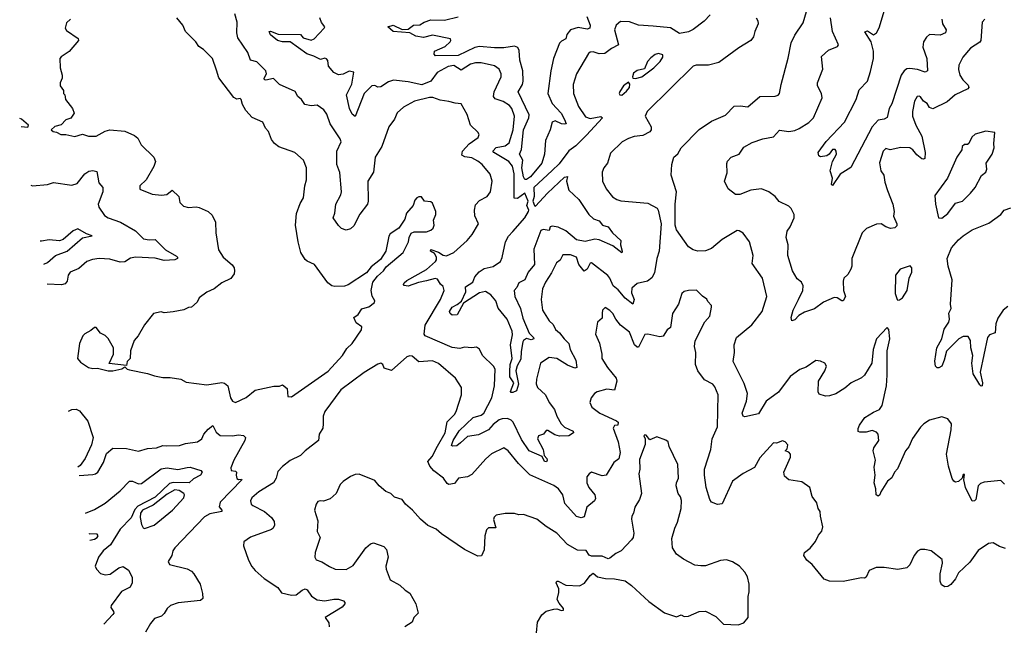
# Model space of a CAD drawing. Extents: x 2199565 to 2323334, y 894172 to 1018966.
# Tile 161 of 256: x 2205161 to 2211658, y 974868 to 978872. Entities that reach past the tile are written whole.
import ezdxf

# ---------------------------------------------------------------- set-up
doc = ezdxf.new("R2010")
doc.units = 0

msp = doc.modelspace()

# ---------------------------------------------------------------- linework, layer by layer
at = {"layer": '0CON10XD'}
for points in [[(2209178.3, 978088.3), (2209135.4, 978064.6), (2209058.9, 977991.1), (2209038.6, 977925), (2209015.4, 977894.6), (2209004.6, 977865.4), (2209007.1, 977805), (2209030, 977755), (2209072.7, 977702.7), (2209101.2, 977685), (2209126.6, 977676.6), (2209305, 977660), (2209367, 977627), (2209374.5, 977614.5), (2209392.5, 977525), (2209381.1, 977345), (2209364.6, 977295), (2209349.3, 977200.7), (2209332.6, 977167.4), (2209303.7, 977146.3), (2209235, 977131.2), (2209200.6, 977099.4), (2209198.2, 977068.2), (2209215.7, 977024.3), (2209205.9, 976994.1), (2209155, 977033.2), (2209109.2, 977089.2), (2209077.1, 977115), (2209054.8, 977164.8), (2209042.8, 977182.8), (2208935, 977266.5), (2208925, 977264.6), (2208905, 977225.9), (2208885, 977212), (2208850, 977255), (2208835, 977304.5), (2208795, 977320.8), (2208745, 977319.2), (2208727.5, 977285), (2208702.9, 977267.1), (2208669.3, 977200.7), (2208629.7, 977140.3), (2208611.4, 977095), (2208601.2, 977025), (2208610, 976955), (2208654.5, 976884.5), (2208680.6, 976860.6), (2208696.9, 976826.9), (2208723.5, 976805), (2208752.9, 976765), (2208784.7, 976735), (2208793.3, 976695), (2208830.9, 976625), (2208837.5, 976575), (2208825, 976571.5), (2208775, 976592.1), (2208705, 976634.7), (2208655, 976641.5), (2208596.9, 976605), (2208570.2, 976499.8), (2208568.9, 976468.9), (2208577.8, 976445), (2208629.4, 976395), (2208654.8, 976345), (2208688.8, 976298.8), (2208705, 976254), (2208734.4, 976205), (2208755, 976181.1), (2208812, 976155), (2208814.2, 976145), (2208785, 976124.6), (2208723.2, 976123.2), (2208691.3, 976131.3), (2208645, 976160), (2208635, 976160), (2208617.5, 976135), (2208583.8, 976125), (2208577.1, 976105), (2208615.6, 976035), (2208622.5, 975995), (2208639.5, 975975), (2208642.5, 975965), (2208637.1, 975952.9), (2208623.6, 975955), (2208608.8, 975988.8), (2208521.8, 976025), (2208471.6, 976101.6), (2208417.1, 976215), (2208405, 976228), (2208379.1, 976239.1), (2208345, 976238.2), (2208325, 976230.9), (2208285, 976200.5), (2208255, 976164.5), (2208188.6, 976131.4), (2208115, 976120.9), (2208070.3, 976079.7), (2208045, 976060), (2208016.2, 976056.2), (2208011.2, 976061.2), (2208021.6, 976095), (2208061.1, 976158.9), (2208153, 976247), (2208205, 976262.2), (2208223.3, 976275), (2208276, 976375), (2208292.9, 976455), (2208297.3, 976565), (2208286.7, 976585), (2208215.8, 976655), (2208195, 976696.2), (2208175, 976711.2), (2208145, 976705.8), (2208095, 976710), (2208065, 976701.9), (2208015, 976708.1), (2207836, 976785), (2207830.8, 976795), (2207836.5, 976855), (2207937.8, 977025), (2207961.2, 977085), (2207955, 977110), (2207937, 977127), (2207918.8, 977158.8), (2207903.3, 977163.3), (2207845, 977148.6), (2207792.2, 977137.8), (2207725, 977111.9), (2207698.3, 977118.3), (2207693.8, 977125), (2207698.8, 977135), (2207715, 977150), (2207845, 977221.9), (2207905, 977275.3), (2207912.2, 977287.8), (2207911.6, 977305), (2207898.9, 977328.9), (2207871.2, 977345), (2207874, 977355), (2207925, 977338.1), (2207955, 977317.1), (2207976.4, 977313.6), (2208025, 977336), (2208113.1, 977415), (2208146.5, 977455), (2208189.2, 977525), (2208165, 977577.5), (2208162.2, 977615), (2208169.4, 977650.6), (2208195, 977677.3), (2208245.7, 977705), (2208266.5, 977735), (2208279.4, 977805), (2208265, 977852), (2208212.9, 977915), (2208185, 977939.1), (2208145, 977959.2), (2208097.5, 977967.5), (2208078.2, 977978.2), (2208083.8, 978005), (2208127, 978053), (2208186.2, 978095), (2208193.3, 978115), (2208185, 978130), (2208135, 978176.7), (2208114, 978245), (2208075, 978316.7), (2208035, 978320), (2207992.7, 978332.7), (2207935, 978340), (2207887.5, 978357.5), (2207865, 978358.5), (2207765.4, 978334.6), (2207694, 978295), (2207652.8, 978257.2), (2207635, 978216.2), (2207597.1, 978165), (2207550, 978035), (2207505.6, 977965), (2207494.7, 977865), (2207457.3, 977805), (2207459.5, 977675), (2207455, 977654), (2207405, 977587.8), (2207365, 977511.4), (2207345, 977490.8), (2207315, 977482.5), (2207284.3, 977494.3), (2207265, 977513.8), (2207230, 977565), (2207241.2, 977595), (2207248.1, 977655), (2207280.9, 977715), (2207285.3, 977734.7), (2207273.8, 977863.8), (2207253.2, 977915), (2207253.9, 978005), (2207282.3, 978065), (2207275.4, 978085), (2207208.9, 978185), (2207188.7, 978248.7), (2207167.7, 978277.7), (2207125, 978307.3), (2207085, 978302.5), (2207042.3, 978312.3), (2207020.4, 978345), (2206995.5, 978365), (2206978.7, 978398.7), (2206875, 978444), (2206835, 978484.5), (2206785, 978472), (2206776, 978475), (2206774.8, 978485.2), (2206790, 978515), (2206785, 978534.2), (2206725, 978593.3), (2206683.8, 978603.8), (2206665.5, 978655), (2206601.1, 978751.1), (2206593.6, 978785), (2206595.5, 978855), (2206580.6, 978910.6)], [(2209716.5, 978905), (2209677.7, 978862.3), (2209605, 978806.6), (2209575, 978791.2), (2209515, 978780), (2209455, 978817.1), (2209339.9, 978830.1), (2209245, 978835.3), (2209185, 978857.9), (2209125, 978859.4), (2209097.5, 978835), (2209085.6, 978805), (2209113.1, 978705), (2209065, 978681.3), (2209022.1, 978647.9), (2208985, 978646.9), (2208945, 978660), (2208925, 978657.1), (2208915, 978648.8), (2208834.1, 978514.1), (2208811.9, 978445), (2208814.4, 978385), (2208849.2, 978299.2), (2208895, 978231.1), (2208925, 978218.8), (2208995, 978232.5), (2209005.5, 978225), (2208901, 978109), (2208829.9, 978040.1), (2208783.7, 978006.3), (2208719.8, 977920.2), (2208675, 977875.7), (2208553.9, 977765), (2208556.7, 977705), (2208547.9, 977675), (2208557.5, 977645), (2208565, 977640.5), (2208643.5, 977726.5), (2208755, 977832.5), (2208775, 977837.5), (2208768.1, 977805), (2208785, 977746), (2208851.4, 977685), (2208916.9, 977586.9), (2208946.3, 977556.3), (2208984.5, 977544.5), (2209005.9, 977515.9), (2209045, 977504.2), (2209073.3, 977465), (2209128.2, 977415), (2209124.6, 977385), (2209137.1, 977345), (2209135, 977332), (2209075, 977379.7), (2208985, 977419.6), (2208955, 977423.5), (2208892.4, 977407.6), (2208835, 977419.6), (2208765, 977478.8), (2208715, 977503.2), (2208675, 977509.6), (2208660.8, 977505), (2208655, 977480.8), (2208615, 977487.3), (2208600.3, 977479.7), (2208552.9, 977357.1), (2208557.8, 977255), (2208516.3, 977205), (2208495.1, 977154.9), (2208454.7, 977135), (2208441.8, 977105), (2208423.4, 977085), (2208428.2, 977045), (2208464.6, 976965), (2208481.8, 976901.8), (2208523, 976803), (2208550.5, 976775), (2208553.1, 976765), (2208535, 976759.2), (2208505, 976767.4), (2208484.8, 976755.2), (2208480.4, 976745), (2208469.1, 976680.9), (2208468, 976632), (2208443.4, 976586.6), (2208434.1, 976555), (2208453, 976465), (2208438.1, 976421.9), (2208415, 976410), (2208405, 976410.8), (2208398.7, 976418.7), (2208420.7, 976475), (2208394.9, 976514.9), (2208395, 976550), (2208397.7, 976595), (2208411.4, 976635), (2208399.4, 976725), (2208412.4, 976792.4), (2208411.1, 976815), (2208376.7, 976895), (2208317.2, 976967.2), (2208302.7, 977015), (2208270.3, 977055), (2208235, 977077), (2208195, 977068.8), (2208089.9, 977000.1), (2208047.1, 976922.9), (2208015, 976921.6), (2208001.5, 976931.5), (2207997.2, 976945), (2208014.3, 976975), (2208048.7, 976991.3), (2208075.9, 977014.1), (2208105.3, 977075), (2208102.5, 977107.5), (2208150, 977140), (2208165.2, 977175), (2208191.8, 977208.2), (2208225, 977228.6), (2208285, 977242.2), (2208333.8, 977276.2), (2208345, 977301.2), (2208367.2, 977405), (2208387.1, 977442.9), (2208415.5, 977474.5), (2208495, 977564.7), (2208518.1, 977605), (2208521.3, 977615), (2208507.3, 977645), (2208515.4, 977675), (2208495, 977726.2), (2208445, 977692.1), (2208423.1, 977693.1), (2208424.8, 977855), (2208413.2, 977905), (2208388.7, 977935), (2208289.5, 977995), (2208282.2, 978005), (2208305, 978028.1), (2208365, 978039), (2208390.8, 978059.2), (2208418.2, 978145), (2208426.9, 978235), (2208407.9, 978285), (2208391.9, 978305), (2208352.2, 978332.2), (2208299.1, 978349.1), (2208286.4, 978365), (2208290.7, 978395), (2208338.2, 978495), (2208338.2, 978515), (2208325.3, 978545.3), (2208295, 978566.7), (2208205, 978586.9), (2208167.6, 978587.6), (2208135, 978578.1), (2208075, 978539.4), (2208025, 978569), (2207987.3, 978562.7), (2207916.5, 978523.5), (2207875, 978466.9), (2207815, 978441.9), (2207725, 978460.8), (2207628.1, 978471.9), (2207595, 978461.2), (2207545, 978428.1), (2207525, 978426), (2207505, 978437.1), (2207485, 978434.3), (2207434.5, 978385.5), (2207375, 978233.3), (2207355, 978248.8), (2207336.9, 978285), (2207318.6, 978375), (2207353.2, 978446.8), (2207365.9, 978525.9), (2207335, 978531.2), (2207295, 978511.2), (2207265, 978507.5), (2207235, 978523.3), (2207198.8, 978565), (2207195, 978602.5), (2207185, 978614), (2207175, 978617.5), (2207145, 978608.8), (2207101.7, 978631.7), (2207055, 978647.3), (2206945, 978725.8), (2206895, 978724.7), (2206863.1, 978735), (2206815, 978771.2), (2206807, 978793), (2206815, 978795.4), (2206866.9, 978776.9), (2207013.9, 978773.9), (2207032.4, 978752.4), (2207085, 978737.7), (2207105, 978744.6), (2207171.2, 978815), (2207173.8, 978825), (2207153.2, 978853.2), (2207141.2, 978885)], [(2211658, 975805), (2211635, 975830), (2211525, 975819.5), (2211500.5, 975809.5), (2211485.6, 975795), (2211470, 975705), (2211460, 975695), (2211445, 975693.3), (2211402, 975785), (2211390, 975835), (2211395, 975870), (2211385, 975870), (2211380, 975845), (2211355, 975823.3), (2211335, 975820), (2211325, 975826.7), (2211314.2, 975844.2), (2211290, 975925), (2211275.7, 976005), (2211307.3, 976165), (2211308.5, 976205), (2211285, 976237.5), (2211245, 976250), (2211165, 976229.2), (2211126.2, 976205), (2211105, 976181.2), (2211052.2, 976107.8), (2211026.8, 976053.2), (2211005.6, 976025), (2210952.1, 975907.9), (2210932, 975885), (2210915, 975848.8), (2210886, 975825), (2210842.5, 975755), (2210836.7, 975735), (2210825, 975727.5), (2210812.5, 975735), (2210810, 975775), (2210798, 975815), (2210805.8, 975865), (2210799.1, 975919.1), (2210806.9, 975965), (2210793.2, 976026.8), (2210797.5, 976045), (2210830, 976095), (2210825.5, 976135), (2210815, 976148.1), (2210785, 976160), (2210745, 976150), (2210705, 976148.8), (2210694.2, 976154.2), (2210693.3, 976173.3), (2210701.9, 976195), (2210737.1, 976245), (2210795, 976281.9), (2210835, 976298), (2210851.1, 976325), (2210879.2, 976455), (2210885.7, 976525), (2210884, 976685), (2210903.3, 976765), (2210896.4, 976826.4), (2210885, 976840), (2210814, 976765), (2210792, 976695), (2210784.3, 976605), (2210734, 976526), (2210715, 976507.8), (2210648, 976475), (2210605, 976440), (2210545, 976402.9), (2210505, 976388.8), (2210477, 976387), (2210435, 976400), (2210428.8, 976415), (2210430.8, 976485), (2210473.8, 976555), (2210483.8, 976585), (2210472.5, 976605), (2210445, 976618.8), (2210415, 976622), (2210351.1, 976578.9), (2210308.2, 976561.8), (2210245, 976515.6), (2210167.1, 976412.9), (2210085.3, 976354.7), (2210035, 976270.8), (2209945, 976250.8), (2209935, 976254.2), (2209928.6, 976275), (2209956.7, 976353.3), (2209962.1, 976405), (2209940.2, 976470.2), (2209868.1, 976615), (2209878.2, 976675), (2209875.6, 976725), (2209891.4, 976775), (2209992.7, 976857.3), (2210060.8, 976945), (2210090.6, 977045), (2210062.9, 977165), (2209993.6, 977263.6), (2209999.5, 977315), (2209975.8, 977405.8), (2209935, 977463.3), (2209908.8, 977478.8), (2209895, 977480), (2209795, 977420.9), (2209725, 977360.9), (2209685, 977347.1), (2209635, 977344), (2209605, 977353.1), (2209575, 977371.5), (2209495.4, 977485), (2209486.4, 977515), (2209485.4, 977565), (2209486.2, 977655), (2209495.4, 977735), (2209458.8, 977845), (2209463.8, 977915), (2209477.1, 977965), (2209504.6, 977985.4), (2209525, 978026.9), (2209643.4, 978146.6), (2209725, 978201.8), (2209818.3, 978241.7), (2209875, 978300), (2209915, 978304), (2209965, 978296), (2210045, 978364.4), (2210145, 978367.1), (2210165, 978374), (2210174, 978385), (2210184.5, 978445), (2210231.7, 978618.3), (2210250.6, 978719.4), (2210275, 978770), (2210329.4, 978850.6), (2210351.5, 978925)], [(2210775, 978530), (2210794.5, 978615), (2210794.4, 978665), (2210778.5, 978725), (2210738, 978792), (2210755, 978797.3), (2210795, 978772.9), (2210814.3, 978785), (2210830.9, 978819.1), (2210866.2, 978935)], [(2205496.7, 978875), (2205469.5, 978850.5), (2205462, 978815), (2205470.9, 978800.9), (2205547, 978747), (2205550, 978735), (2205488.3, 978661.7), (2205433.9, 978626.1), (2205426.7, 978615), (2205428.8, 978555), (2205442, 978505), (2205442, 978485), (2205428.8, 978455), (2205427.5, 978435), (2205450, 978405), (2205450, 978385), (2205460, 978375), (2205463.3, 978345), (2205508.8, 978285), (2205520, 978255), (2205498.8, 978221.2), (2205465, 978210), (2205435, 978177.5), (2205393, 978167), (2205370, 978145), (2205383, 978133), (2205405, 978130), (2205433, 978113), (2205465, 978113.3), (2205525, 978101.2), (2205575, 978116.2), (2205615, 978104), (2205665, 978102), (2205726.1, 978136.1), (2205755, 978144.4), (2205855, 978135.6), (2205918.3, 978108.3), (2205939.8, 978089.8), (2205963.3, 978045), (2206046.2, 977965), (2206058, 977935), (2206047.3, 977902.7), (2205996.2, 977815), (2205953.8, 977775), (2205955, 977753.3), (2206035, 977720.8), (2206096.1, 977713.9), (2206131.2, 977718.8), (2206167.3, 977747.3), (2206212, 977705), (2206218.8, 977665), (2206241.2, 977641.2), (2206275, 977632), (2206325, 977636), (2206345, 977631.2), (2206405, 977606.2), (2206431.7, 977581.7), (2206454, 977535), (2206454.4, 977465), (2206472.4, 977352.4), (2206504.5, 977304.5), (2206563.3, 977253.3), (2206575.6, 977235), (2206579.5, 977215), (2206576.7, 977195), (2206555, 977162.5), (2206495.8, 977135), (2206443.6, 977096.4), (2206396.4, 977073.6), (2206345, 977036), (2206332.3, 977007.7), (2206295, 976973.3), (2206275, 976972.5), (2206245, 976957.5), (2206175, 976943.3), (2206115, 976937.5), (2206095, 976942.5), (2206045, 976932.5), (2205985, 976857.5), (2205942.5, 976785), (2205917.5, 976755), (2205892.5, 976685), (2205890, 976635), (2205870, 976615), (2205865, 976590), (2205751.7, 976601.7), (2205780, 976665), (2205780, 976705), (2205745, 976767.5), (2205725, 976787.5), (2205695, 976802.5), (2205665, 976840), (2205655, 976840), (2205630.7, 976819.3), (2205590.7, 976799.3), (2205577.5, 976785), (2205556.7, 976735), (2205542.5, 976635), (2205561.7, 976611.7), (2205616.1, 976576.1), (2205645, 976568.8), (2205675, 976572), (2205745, 976553.8), (2205775, 976553.8), (2205835, 976567.5), (2205855, 976580), (2205870, 976565), (2205885, 976560), (2206005, 976536.7), (2206050.7, 976520.7), (2206105, 976510), (2206155, 976510), (2206225, 976500), (2206258.8, 976478.8), (2206395, 976462), (2206495, 976477.1), (2206513.2, 976473.2), (2206534.3, 976454.3), (2206552, 976375), (2206565, 976353.8), (2206585, 976344), (2206655, 976378.1), (2206715, 976425.9), (2206837.6, 976452.4), (2206875, 976453.3), (2206895, 976462), (2206925, 976437.5), (2206931.4, 976385), (2206955, 976381.8), (2207197.1, 976552.9), (2207291.2, 976655), (2207319.4, 976700.6), (2207354, 976735), (2207417.1, 976825), (2207418.8, 976845), (2207381.9, 976871.9), (2207366.2, 976905), (2207395, 976925.5), (2207417.7, 976962.3), (2207441, 976969), (2207465, 976976.8), (2207501.2, 977005), (2207504.1, 977015), (2207487.1, 977047.1), (2207480.3, 977085), (2207491.5, 977138.5), (2207521.2, 977178.8), (2207562, 977215), (2207580, 977240), (2207691.2, 977335), (2207727.5, 977405), (2207730, 977435), (2207745, 977462.5), (2207765, 977472.5), (2207845, 977471.2), (2207875, 977482), (2207890, 977495), (2207896, 977515), (2207892.3, 977547.7), (2207906, 977585), (2207906.2, 977605), (2207885, 977660), (2207875, 977670), (2207833, 977673), (2207811.7, 977701.7), (2207795, 977702.5), (2207782.5, 977695), (2207769.3, 977680.7), (2207757.5, 977645), (2207713.3, 977595), (2207703.3, 977555), (2207663.3, 977495), (2207605, 977457.5), (2207596, 977444), (2207576, 977345), (2207541.2, 977288.8), (2207480.5, 977239.5), (2207449.4, 977200.6), (2207328.3, 977121.7), (2207305, 977113.3), (2207239.7, 977109.7), (2207221.2, 977115), (2207195.4, 977135.4), (2207105.8, 977255), (2207057.2, 977277.2), (2207045, 977289.2), (2207016.4, 977335), (2206998.7, 977405), (2206981.1, 977515), (2206987.2, 977592.8), (2207010.9, 977659.1), (2207034.3, 977695), (2207041.9, 977775), (2207053.1, 977815), (2207053.2, 977893.2), (2207034, 977945), (2206976.7, 977995), (2206872, 978032), (2206842.9, 978055), (2206822.1, 978082.1), (2206803.9, 978133.9), (2206783.8, 978155), (2206766.4, 978196.4), (2206695, 978226), (2206653, 978273), (2206632.3, 978312.3), (2206623.3, 978345), (2206615, 978351.2), (2206595, 978347.5), (2206575, 978357.5), (2206475, 978487.5), (2206459.2, 978539.2), (2206433.8, 978615), (2206373.3, 978675), (2206343.3, 978695), (2206324, 978725), (2206254.3, 978794.3), (2206238, 978835), (2206197.5, 978885)], [(2208903.7, 978893.7), (2208924.7, 978835), (2208923.3, 978815), (2208905, 978808.8), (2208845, 978819.4), (2208795, 978804.6), (2208771.6, 978775), (2208765.5, 978744.5), (2208735, 978730.8), (2208722.2, 978717.8), (2208683.7, 978616.3), (2208666.1, 978533.9), (2208645.7, 978385), (2208675, 978319.6), (2208733.9, 978255), (2208755, 978214), (2208766, 978185), (2208758.6, 978181.4), (2208735, 978184.5), (2208695, 978204.5), (2208674.3, 978195.7), (2208661.1, 978145), (2208630.4, 978075), (2208624.5, 977985), (2208606.1, 977925), (2208531.2, 977835), (2208505, 977815.9), (2208495, 977816.8), (2208485.3, 977835), (2208474.8, 977895), (2208481.5, 977945), (2208459.3, 977985), (2208472.3, 978015), (2208486.2, 978145), (2208521.1, 978225), (2208523.2, 978243.2), (2208450, 978395), (2208478.7, 978445), (2208482.5, 978465), (2208481.7, 978535), (2208461.3, 978605), (2208457.4, 978667.4), (2208448.6, 978688.6), (2208425, 978697.9), (2208355, 978687.1), (2208295, 978686.2), (2208194.7, 978694.7), (2208165, 978687.6), (2208053.6, 978636.4), (2207905, 978634.1), (2207895.4, 978645), (2207898.9, 978665), (2207969.5, 978695), (2208001.2, 978725), (2208006.7, 978735), (2208003.3, 978745), (2207885, 978770), (2207825, 978754.7), (2207775, 978762.1), (2207734.4, 978784.4), (2207625, 978794.4), (2207591.2, 978825), (2207625, 978836), (2207685, 978807.1), (2207725, 978810), (2207759.2, 978835), (2207802.4, 978837.6), (2207830, 978855), (2207875, 978871.1), (2207965, 978869.4), (2208055, 978890.4)], [(2210020, 978885), (2210031.1, 978865), (2210033.1, 978845), (2210010.6, 978795), (2210001.9, 978758.1), (2209984.4, 978735.6), (2209905, 978686), (2209775, 978590), (2209705, 978570.9), (2209625, 978572.3), (2209605, 978564.3), (2209301.1, 978265), (2209289.1, 978235), (2209327.5, 978165), (2209327.5, 978145), (2209319.3, 978130.7), (2209273.1, 978106.9), (2209215, 978100.4), (2209178.3, 978088.3)], [(2211528, 978875), (2211510.5, 978855), (2211502.9, 978735), (2211495, 978724.3), (2211434.3, 978685), (2211384.6, 978625.4), (2211358.3, 978571.7), (2211355.9, 978544.1), (2211364.4, 978505), (2211383.1, 978475), (2211419.3, 978439.3), (2211422.5, 978425), (2211417.5, 978415), (2211334, 978375), (2211281.3, 978328.7), (2211185, 978283.3), (2211165, 978293.3), (2211149.3, 978319.3), (2211125, 978333.3), (2211105, 978362.5), (2211095, 978367.5), (2211082.5, 978365), (2211066, 978335), (2211051.4, 978265), (2211051.9, 978235), (2211072.9, 978175), (2211113.6, 978103.6), (2211135.7, 977995.7), (2211134, 977956), (2211125, 977950.7), (2211113.7, 977953.7), (2211080.9, 977980.9), (2211055, 978013.8), (2211035, 978025.9), (2210975, 978027.3), (2210905, 978012), (2210875, 978021.2), (2210858.6, 978005), (2210833.6, 977926.4), (2210843.6, 977873.6), (2210862, 977845), (2210868.8, 977798.8), (2210885.8, 977745), (2210922.9, 977655), (2210930, 977605), (2210926, 977575), (2210948.8, 977525), (2210948.3, 977511.7), (2210935, 977497.5), (2210905.8, 977494.2), (2210875, 977504.4), (2210845, 977524.3), (2210815, 977522.9), (2210747.2, 977492.8), (2210720.6, 977465), (2210651.9, 977295), (2210652, 977245), (2210645.8, 977224.2), (2210625, 977190), (2210598.8, 977165), (2210593.8, 977145), (2210597.1, 977085), (2210609.4, 977045), (2210595, 977016.2), (2210585, 977016), (2210555, 977035.6), (2210535, 977038), (2210465, 977007.1), (2210405, 976963.8), (2210338.7, 976941.3), (2210301.2, 976918.8), (2210275, 976890), (2210255, 976883.8), (2210251.5, 976905), (2210264.4, 976955), (2210300.6, 977025), (2210327.5, 977085), (2210331.2, 977115), (2210320, 977140), (2210291.2, 977161.2), (2210260.8, 977215), (2210230, 977315), (2210231.9, 977385), (2210218.1, 977435), (2210224.4, 977475), (2210245, 977503.8), (2210270.8, 977565), (2210270, 977585), (2210251.2, 977625), (2210235, 977640), (2210172.7, 977672.7), (2210145, 977705.6), (2210105, 977734.5), (2210055, 977755.5), (2209985, 977745.7), (2209913, 977717), (2209885, 977718.1), (2209836.7, 977755), (2209812, 977805), (2209828.3, 977861.7), (2209826.4, 977923.6), (2209831.7, 977938.3), (2209855.9, 977964.1), (2209907.5, 977985), (2209939.7, 978030.3), (2209995, 978061.1), (2210065, 978085.5), (2210135, 978098.6), (2210175, 978142.2), (2210235, 978134.5), (2210275, 978141.4), (2210305, 978154.4), (2210367.6, 978192.4), (2210398.6, 978225), (2210456, 978355), (2210451.2, 978385), (2210424.2, 978435), (2210425.7, 978455), (2210461.2, 978545), (2210451.7, 978628.3), (2210498.6, 978671.4), (2210557.5, 978695), (2210563.8, 978705), (2210523.8, 978795), (2210510, 978885)], [(2211244.5, 978875), (2211250, 978845), (2211274.4, 978805), (2211270, 978785), (2211235, 978770.4), (2211165, 978773.5), (2211145, 978756.9), (2211124.7, 978725), (2211120.6, 978690.6), (2211146.9, 978615), (2211151.1, 978535), (2211134.5, 978525.5), (2211083.9, 978543.9), (2211035, 978548.9), (2211015, 978546.8), (2210996.2, 978535), (2210977.9, 978505), (2210915, 978317.1), (2210898.4, 978285), (2210885, 978226.7), (2210865, 978216.1), (2210825, 978208), (2210785.3, 978165), (2210645, 977896), (2210575, 977852.5), (2210525, 977776.7), (2210516.7, 977785), (2210524, 977825), (2210509.2, 977875), (2210524.3, 977935.7), (2210550, 977985), (2210548.8, 978005), (2210542.5, 978015), (2210525, 978015.8), (2210502.5, 977985), (2210486.1, 977973.9), (2210445, 977966.2), (2210432.9, 977972.9), (2210430, 977995), (2210482.6, 978067.4), (2210602.9, 978195), (2210681.2, 978345), (2210700.2, 978409.8), (2210755.5, 978465), (2210775, 978530)], [(2209225, 978484.6), (2209265.5, 978495), (2209345.3, 978555), (2209387.2, 978595), (2209405.5, 978625), (2209405, 978638.8), (2209375, 978648.8), (2209355, 978642), (2209325, 978620), (2209302.5, 978595), (2209282.9, 978547.1), (2209234.5, 978535.5), (2209212.1, 978517.9), (2209203.8, 978495), (2209206.2, 978486.2), (2209225, 978484.6)], [(2209135, 978374.1), (2209165, 978399.2), (2209183.6, 978425), (2209186.6, 978446.6), (2209178.8, 978458.8), (2209144.5, 978435.5), (2209121.2, 978398.8), (2209116.9, 978385), (2209120.8, 978375), (2209135, 978374.1)], [(2205170.1, 978167.2), (2205215, 978162.5), (2205220, 978175), (2205172.5, 978215), (2205161.4, 978219.5)], [(2211245, 977561.2), (2211285, 977592), (2211335, 977660), (2211381.2, 977675), (2211435, 977726), (2211465.7, 977765), (2211507.6, 977842.4), (2211536.2, 977865), (2211542.5, 977885), (2211537.5, 977925), (2211578, 977985), (2211591.2, 978025), (2211588, 978055), (2211595, 978127.5), (2211535, 978136.2), (2211465, 978116), (2211443.4, 978096.6), (2211423.3, 978055), (2211415, 978048.8), (2211395, 978048), (2211380, 978035), (2211377.7, 978012.3), (2211344.6, 977965.4), (2211282, 977825), (2211199.5, 977710.5), (2211202.5, 977655), (2211223.8, 977565), (2211245, 977561.2)], [(2205234.6, 977779.3), (2205245, 977774.3), (2205345, 977783.1), (2205385, 977797.5), (2205505, 977780), (2205540.3, 977789.7), (2205591.1, 977855), (2205617.6, 977872.4), (2205645, 977877.5), (2205670.3, 977870.3), (2205682.5, 977795), (2205710, 977765), (2205710, 977735), (2205680, 977655), (2205684.3, 977635), (2205720.2, 977580.2), (2205745, 977564.4), (2205826.3, 977536.3), (2205925, 977477.8), (2205978, 977425), (2206015, 977418), (2206055, 977421.1), (2206122.3, 977352.3), (2206195, 977311.2), (2206203.3, 977305), (2206203.3, 977295), (2206185, 977286.2), (2206115, 977282.9), (2206055, 977298.5), (2205925, 977304.2), (2205892.7, 977297.3), (2205855, 977274.4), (2205825, 977271.5), (2205755, 977290.4), (2205685, 977294.5), (2205641.3, 977288.7), (2205605, 977275.8), (2205550.9, 977229.1), (2205494.6, 977205.4), (2205481.9, 977185), (2205474.4, 977145), (2205460.9, 977129.1), (2205437.9, 977122.1), (2205343.5, 977125.4)], [(2211680.4, 976979.6), (2211649.4, 976955), (2211615, 976902.5), (2211602.1, 976865), (2211596.7, 976805), (2211558.9, 976791.1), (2211547.3, 976775), (2211498.5, 976545), (2211514.4, 976475), (2211512.5, 976455), (2211505, 976452.9), (2211495, 976462.2), (2211451.9, 976535), (2211443.3, 976605), (2211450.5, 976655), (2211437.7, 976705), (2211433.6, 976755), (2211419.8, 976779.8), (2211385, 976781.1), (2211357.5, 976765), (2211275.5, 976684.5), (2211260, 976625), (2211245.8, 976585), (2211225, 976573.3), (2211215, 976573.3), (2211203.3, 976585), (2211198.3, 976618.3), (2211212.7, 976705), (2211244.5, 976765), (2211260.6, 976829.4), (2211291.2, 976875), (2211296.1, 976896.1), (2211292.5, 976935), (2211306.7, 976965), (2211302, 976995), (2211314.4, 977155), (2211287.5, 977245), (2211280, 977295), (2211308.8, 977365), (2211355, 977419.5), (2211385, 977444.5), (2211446.1, 977483.9), (2211555, 977529.4), (2211635, 977586), (2211655.6, 977614.4), (2211699.8, 977630.2)], [(2205321.4, 977258.2), (2205345, 977268.5), (2205396.7, 977315), (2205475, 977344.4), (2205575, 977432.5), (2205640, 977445), (2205602.1, 977457.9), (2205545, 977492), (2205515, 977477.5), (2205448.3, 977421.7), (2205425, 977412.3), (2205355, 977418.1), (2205305, 977408.9), (2205296.1, 977409.9)], [(2210955, 977020), (2210965, 977022.5), (2210986.7, 977035), (2211016.2, 977085), (2211028.8, 977165), (2211048, 977205), (2211046.7, 977235), (2211036.4, 977246.4), (2210970, 977225), (2210938.8, 977185), (2210936.7, 977065), (2210950, 977025), (2210955, 977020)], [(2211665, 975381.2), (2211625, 975394.2), (2211585, 975418.8), (2211552.5, 975415), (2211485, 975368.8), (2211429.5, 975290.5), (2211355, 975220.6), (2211335, 975180.8), (2211305, 975144.2), (2211285, 975130), (2211265, 975128), (2211242.3, 975142.3), (2211234.2, 975165), (2211234.5, 975215), (2211249.4, 975285), (2211248.1, 975308.1), (2211175, 975366), (2211134.2, 975374.2), (2211105, 975374.2), (2211085.7, 975364.3), (2211062.5, 975335), (2211035, 975273.8), (2211015, 975254.3), (2210955, 975242.9), (2210864.6, 975255.4), (2210812.5, 975255), (2210766, 975235), (2210746.9, 975193.1), (2210735, 975186.2), (2210715, 975188), (2210595, 975164.3), (2210505, 975165.6), (2210468.1, 975178.1), (2210390, 975275), (2210354.6, 975304.6), (2210335.8, 975335), (2210340, 975355), (2210376.6, 975383.4), (2210412.3, 975427.7), (2210431.7, 975468.3), (2210453.8, 975495), (2210461.2, 975525), (2210443.8, 975595), (2210443.3, 975625), (2210430, 975645), (2210421.7, 975681.7), (2210390, 975725), (2210373.6, 975783.6), (2210322, 975822), (2210235, 975833.8), (2210207.7, 975857.7), (2210202, 975885), (2210247.5, 975985), (2210247.5, 976005), (2210235, 976017.5), (2210212.5, 976025), (2210225, 976040), (2210230, 976065), (2210212.5, 976085), (2210195, 976091.2), (2210155, 976076.7), (2210135, 976078.8), (2210045, 975980.8), (2210010, 975915), (2209934, 975876), (2209863.5, 975825), (2209795, 975676.2), (2209765, 975671.2), (2209725, 975687.1), (2209714.2, 975704.2), (2209690, 975785), (2209679.1, 975865), (2209680, 975905), (2209720.5, 976035), (2209730.9, 976105), (2209765.4, 976185.4), (2209770.6, 976395), (2209748.6, 976448.6), (2209735, 976466.2), (2209678.8, 976495), (2209635, 976554), (2209619.6, 976595), (2209622.5, 976675), (2209612.5, 976715), (2209617.9, 976752.1), (2209681.7, 976878.3), (2209714, 976915), (2209726.7, 976975), (2209726.1, 976986.1), (2209701.7, 977011.7), (2209695, 977027.5), (2209666.1, 977046.1), (2209626.1, 977086.1), (2209575, 977083.3), (2209545, 977076.7), (2209530, 977065), (2209507.5, 976995), (2209468.3, 976931.7), (2209455, 976840), (2209433.3, 976825), (2209406.9, 976783.1), (2209385, 976777.5), (2209305, 976795.5), (2209285, 976792.9), (2209245, 976710), (2209235, 976709.3), (2209218.4, 976725), (2209185, 976808.6), (2209125.4, 976855.4), (2209094.6, 976894.6), (2209075, 976933.3), (2209055, 976953.3), (2209025, 976972.5), (2209006.4, 976953.6), (2209004.2, 976934.2)], [(2209004.2, 976934.2), (2209005, 976902.5), (2208973.8, 976875), (2208960, 976795), (2208987, 976737), (2209002.5, 976665), (2209002.5, 976635), (2209038.6, 976575), (2209096.4, 976506.4), (2209101.5, 976485), (2209085, 976426.4), (2209035, 976433.3), (2208971.2, 976415), (2208954, 976405), (2208931.2, 976375), (2208923.3, 976345), (2208936.2, 976315), (2208988.6, 976275), (2209098.6, 976225), (2209108.9, 976215), (2209108.6, 976195), (2209085, 976193.1), (2209077.5, 976175), (2209110.4, 976085), (2209123.1, 976015), (2209115, 975973.1), (2209080.8, 975949.2), (2209030, 975865), (2209005, 975861.9), (2208935, 975884.2), (2208918, 975875), (2208903.1, 975855), (2208902.5, 975815), (2208917.3, 975785), (2208956.7, 975735), (2208960.3, 975710.3), (2208954.2, 975695), (2208902.5, 975655), (2208885, 975590), (2208865, 975582.9), (2208835, 975593.6), (2208759.1, 975679.1), (2208744.8, 975735), (2208717.3, 975775), (2208685, 975797.6), (2208527.8, 975867.8), (2208453.4, 975943.4), (2208385, 976026), (2208355, 976046.2), (2208275, 976007.1), (2208236.7, 975973.3), (2208145, 975869.4), (2208115, 975854.5), (2208056.2, 975845), (2208029.6, 975810.4), (2207993.6, 975803.6), (2207980.9, 975810.9), (2207956.7, 975845), (2207893.5, 975895), (2207868.4, 975925), (2207853.6, 975955), (2207881.8, 975988.2), (2207917.6, 976057.6), (2207968.1, 976145), (2207981.7, 976218.3), (2208029.5, 976265), (2208040.8, 976285), (2208077.3, 976395), (2208075.6, 976445), (2208037.1, 976505), (2207925, 976602.7), (2207885, 976619.2), (2207795, 976612.9), (2207751.2, 976651.2), (2207735, 976653.1), (2207715, 976646.2), (2207615, 976557.1), (2207565, 976571.2), (2207556.2, 976595), (2207545, 976603.8), (2207525, 976598.1), (2207435, 976543.8), (2207281.2, 976428.8), (2207174, 976285), (2207162.7, 976255), (2207164.4, 976204.4), (2207161.9, 976175), (2207136.9, 976135), (2207133.1, 976095), (2207045, 976025.8), (2207014.7, 975995), (2206945, 975962.9), (2206895, 975922.8), (2206865, 975890), (2206853.3, 975845), (2206835.7, 975815), (2206739.2, 975755), (2206693.3, 975715), (2206683.3, 975695), (2206688, 975675), (2206700, 975665), (2206776.4, 975626.4), (2206823.1, 975585), (2206839.3, 975559.3), (2206841.9, 975535), (2206834.5, 975515.5), (2206823.7, 975506.3), (2206683.2, 975456.8), (2206640, 975425), (2206638, 975398), (2206670, 975305), (2206692.4, 975262.4), (2206715.5, 975235.5), (2206775, 975184.3), (2206865, 975122.9), (2206888.5, 975088.5), (2206955, 975074.3), (2206985, 975075.8), (2207025, 975107.3), (2207045, 975115.4), (2207057.4, 975107.4), (2207087.1, 975067.1), (2207123.3, 975043.3), (2207173.5, 975036.5), (2207235, 975047.3), (2207265, 975046.5), (2207297.5, 975035), (2207306.2, 975025), (2207306.2, 975015), (2207289.2, 974995), (2207176.7, 974925), (2207201.7, 974891.7), (2207202.5, 974865)], [(2205482.8, 976288.3), (2205505, 976298), (2205535, 976300), (2205555, 976290), (2205611.1, 976221.1), (2205645.7, 976115), (2205634.4, 976065.6), (2205594.3, 975975.7), (2205560.8, 975929.2), (2205544.3, 975918.7)], [(2205553.6, 975863.2), (2205645, 975868.8), (2205662.5, 975875), (2205676.2, 975885), (2205715, 975948.8), (2205735, 976008), (2205775, 976044), (2205865, 976040.6), (2205945, 976024.3), (2206005, 976041.9), (2206065, 976045.7), (2206105, 976061.9), (2206129.5, 976059.5), (2206215, 976061.2), (2206255, 976074.6), (2206335, 976086.2), (2206362.2, 976105), (2206377.3, 976135), (2206405, 976168.6), (2206435, 976192.5), (2206458.4, 976148.4), (2206485, 976127.5), (2206564.4, 976125.6), (2206605, 976132.1), (2206637.5, 976127.5), (2206650.5, 976115), (2206646.7, 976093.3), (2206574.3, 975965), (2206553.6, 975913.6), (2206557, 975897), (2206585, 975892.5), (2206592.5, 975885), (2206588.8, 975865), (2206593.6, 975843.6), (2206605, 975837.5), (2206625, 975840), (2206627.5, 975835), (2206483.7, 975686.3), (2206477, 975657), (2206495.5, 975635), (2206495.6, 975625), (2206415, 975610.6), (2206380.3, 975589.7), (2206185.6, 975385), (2206172.3, 975365), (2206164.2, 975335), (2206141.4, 975295), (2206148.8, 975275), (2206266.9, 975246.9), (2206295, 975231.9), (2206310.6, 975215), (2206352.3, 975145), (2206367.8, 975085), (2206369.2, 975050.8), (2206355, 975038.8), (2206206.8, 975023.2), (2206156.7, 975005), (2206133.3, 974985), (2206115, 974952.5), (2206097.5, 974935), (2206050.5, 974919.5), (2206023.8, 974886.2), (2205992, 974828)], [(2208571.2, 974825), (2208577.5, 974895), (2208607, 974943), (2208635, 974967.5), (2208685, 974981.2), (2208705, 974982), (2208735, 974972), (2208750, 974975), (2208750, 974985), (2208720, 975020), (2208708, 975045), (2208718.3, 975091.7), (2208718, 975115), (2208700.8, 975155), (2208704.4, 975165.6), (2208715, 975165.5), (2208765, 975140), (2208855, 975135.7), (2208887, 975153), (2208925, 975203.8), (2208945, 975218), (2208973.6, 975193.6), (2209026.4, 975183.6), (2209085, 975182), (2209155, 975168), (2209197.4, 975137.4), (2209311.2, 975031.2), (2209415, 974955.8), (2209495, 974930), (2209525, 974942.5), (2209545, 974932.5), (2209575, 974933.8), (2209643.6, 974966.4), (2209685, 974967.5), (2209755, 974932.5), (2209805, 974882.5), (2209901.7, 974878.3), (2209938.3, 974891.7), (2209967.5, 974925), (2209966.7, 975065), (2209973.3, 975095), (2209973.3, 975145), (2209962.5, 975195), (2209946.1, 975226.1), (2209910, 975265), (2209865, 975293.3), (2209825, 975306.7), (2209785, 975301.2), (2209685, 975267.5), (2209655, 975265.8), (2209615, 975271.2), (2209540.3, 975310.3), (2209494.6, 975344.6), (2209467.5, 975385), (2209462.9, 975447.1), (2209483.1, 975515), (2209502.2, 975555), (2209524.5, 975645), (2209527.4, 975697.4), (2209521.5, 975721.5), (2209505.6, 975745), (2209492.9, 975795), (2209494.4, 975815), (2209507.8, 975845), (2209503.8, 975935), (2209446, 976055), (2209438.8, 976085), (2209425, 976096.2), (2209365, 976117.5), (2209318.3, 976098.3), (2209295, 976130), (2209285, 976132.5), (2209280, 976125), (2209287.5, 976105), (2209287, 976067), (2209251.3, 975968.7), (2209252.9, 975905), (2209246.9, 975875), (2209264.4, 975745), (2209250.8, 975705), (2209220, 975655), (2209212, 975615), (2209200, 975595), (2209198, 975575), (2209212.5, 975482.5), (2209208.1, 975455), (2209197.5, 975437.5), (2209130, 975365), (2209095, 975348), (2209055, 975316.7), (2209045, 975313.3), (2209005, 975330), (2208935, 975330), (2208918.3, 975338.3), (2208897.7, 975367.7), (2208840.8, 975370.8), (2208775, 975406.7), (2208705, 975483.3), (2208635, 975526), (2208572.5, 975575), (2208485, 975606.2), (2208455, 975603.3), (2208425, 975613.3), (2208365, 975612.5), (2208305, 975601.2), (2208291.7, 975588.3), (2208286.4, 975573.6), (2208301.7, 975518.3), (2208255, 975518.6), (2208241.9, 975505), (2208229.1, 975465), (2208226.5, 975373.5), (2208207.7, 975332.3), (2208185, 975330), (2208095.4, 975375.4), (2207945, 975478), (2207909.8, 975509.8), (2207855, 975534), (2207805, 975574.2), (2207752, 975635), (2207706, 975675), (2207683.8, 975705), (2207635, 975720), (2207610, 975745), (2207577.9, 975757.9), (2207533.3, 975795), (2207505, 975830), (2207401.7, 975871.7), (2207375, 975868.8), (2207344.1, 975855.9), (2207295, 975823.8), (2207275.8, 975804.2), (2207248.8, 975745), (2207210.5, 975709.5), (2207166.4, 975693.6), (2207145, 975696.7), (2207128.3, 975691.7), (2207116.4, 975673.6), (2207106.2, 975635), (2207128.8, 975565), (2207123.9, 975493.9), (2207143.3, 975455), (2207110.8, 975355), (2207109.2, 975325), (2207117.3, 975307.3), (2207155, 975294.3), (2207205, 975261.4), (2207242.5, 975245), (2207315, 975243.1), (2207361.4, 975268.6), (2207444.2, 975385), (2207475, 975412.5), (2207495, 975417.8), (2207563.4, 975393.4), (2207580.6, 975375), (2207592.7, 975325), (2207578.1, 975265), (2207578.9, 975245), (2207605.5, 975175.5), (2207670.2, 975140.2), (2207705.4, 975105.4), (2207735, 975086.7), (2207774.4, 975015), (2207790, 974955), (2207761.2, 974925), (2207750, 974895), (2207702.5, 974865)], [(2205594.8, 975615.5), (2205655, 975638.2), (2205725, 975681.1), (2205825, 975762.9), (2205885, 975826.4), (2205905, 975826.2), (2205945, 975807.5), (2205965, 975809.6), (2206095, 975907.9), (2206135, 975912.9), (2206205, 975901.8), (2206266.9, 975916.9), (2206285, 975917.5), (2206355.7, 975895.7), (2206364.2, 975885), (2206354.4, 975865), (2206309.1, 975840.9), (2206278.8, 975815), (2206175, 975816.4), (2206150.2, 975809.8), (2206055, 975720.4), (2205940.1, 975659.9), (2205920.3, 975639.7), (2205896.5, 975583.5), (2205825, 975508.6), (2205760.6, 975405), (2205712.9, 975365), (2205681.9, 975325), (2205658.6, 975265), (2205667.1, 975245), (2205695.4, 975215.4), (2205725, 975206.8), (2205758.4, 975211.6), (2205815, 975253.1), (2205845, 975262.5), (2205879.3, 975239.3), (2205903, 975193), (2205902.9, 975155), (2205889.5, 975125), (2205833.4, 975096.6), (2205764.3, 975005), (2205762.5, 974992.5), (2205780, 974965), (2205782.5, 974955), (2205776.7, 974945), (2205716.8, 974882.8)], [(2205985, 975514.3), (2206048.5, 975535), (2206170.3, 975635), (2206245.4, 975715), (2206249.7, 975735), (2206244.6, 975745), (2206213.5, 975765), (2206185, 975768.5), (2206135, 975740.1), (2206042.1, 975667.9), (2205971, 975635), (2205958.4, 975615), (2205955.6, 975585), (2205965, 975540), (2205975, 975518.6), (2205985, 975514.3)], [(2205624.8, 975435.6), (2205655, 975443.6), (2205671.9, 975455), (2205678.6, 975465), (2205673.3, 975475), (2205625, 975478.8), (2205617.9, 975476.7)]]:
    msp.add_lwpolyline(points, dxfattribs=at)

doc.saveas('drawing.dxf')
